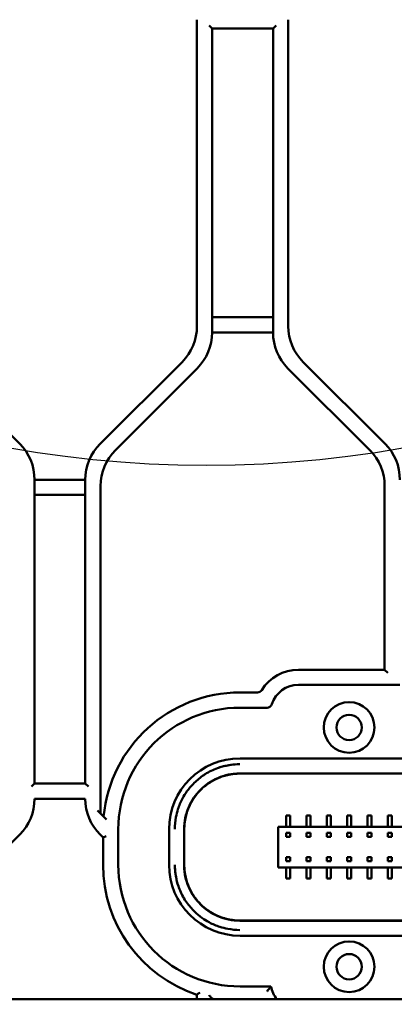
# Model space of a CAD drawing. Header units: millimetres. Extents: x 0 to 14369, y -869 to 2970.
# Tile 180 of 256: x 953 to 990, y 2394 to 2491. Entities that reach past the tile are written whole.
import ezdxf

# ---------------------------------------------------------------- set-up
doc = ezdxf.new("R2010")
doc.units = ezdxf.units.MM
doc.header["$LTSCALE"] = 10
for name, color, linetype, lineweight in [('Bemaßung (ISO)', 7, 'Continuous', 25), ('Detailumgrenzung (ISO)', 7, 'Continuous', 25), ('Sichtbar (ISO)', 7, 'Continuous', 50)]:
    doc.layers.add(name, color=color, linetype=linetype, lineweight=lineweight)
doc.styles.add('Notiztext (DIN)', font='isocpeur.ttf')
doc.dimstyles.new('Standard (DIN)', dxfattribs={"dimscale": 10, "dimtxt": 3.5, "dimasz": 2.5, "dimexe": 3.175, "dimexo": 0.8, "dimgap": 0.8, "dimtad": 1, "dimrnd": 1e-08, "dimzin": 0, "dimtxsty": 'Notiztext (DIN)', "dimcen": 0.09, "dimdle": 10, "dimclrd": 256, "dimclre": 256, "dimclrt": 256, "dimadec": 0, "dimazin": 0, "dimtfac": 1, "dimtmove": 0, "dimatfit": 3, "dimfxl": 1, "dimtolj": 1, "dimtzin": 0, "dimlwd": -1, "dimlwe": -1, "dimarcsym": 0})

# ---------------------------------------------------------------- blocks, each defined once
blk = doc.blocks.new('2DDetail0')
at = {"layer": 'Detailumgrenzung (ISO)'}
blk.add_circle((97.1085, 255.6514), 10.9365, dxfattribs=at)
blk = doc.blocks.new('*D18')
at = {"layer": 'Bemaßung (ISO)', "transparency": 16777216}
for p, q in [((950.555, 2563.113), (737.425, 2563.113)), ((769.175, 2161.514), (769.175, 2538.113)), ((832.862, 2136.514), (737.425, 2136.514))]:
    blk.add_line(p, q, dxfattribs=at)
for points in [[(765.009, 2538.113), (773.342, 2538.113), (769.175, 2563.113)], [(765.009, 2161.514), (773.342, 2161.514), (769.175, 2136.514)]]:
    blk.add_solid(points, dxfattribs=at)
at = {"layer": 'Defpoints', "color": 0, "transparency": 16777216}
for p in [(769.175, 2563.113), (958.555, 2563.113), (840.862, 2136.514)]:
    blk.add_point(p, dxfattribs=at)
at = {"layer": 'Bemaßung (ISO)', "transparency": 16777216, "insert": (719.175, 2284.189), "char_height": 35, "attachment_point": 1, "rotation": 90, "style": 'Notiztext (DIN)'}
blk.add_mtext('\\A1;426,60', dxfattribs=at)

msp = doc.modelspace()

# ---------------------------------------------------------------- linework, layer by layer
at = {"layer": 'Sichtbar (ISO)'}
for p, q in [((970.155, 2491.132), (970.155, 2460.896)), ((970.155, 2460.896), (970.155, 2491.132)), ((971.355, 2490.553), (971.655, 2490.253)), ((977.655, 2490.253), (977.955, 2490.553)), ((979.155, 2460.896), (979.155, 2491.132)), ((979.155, 2460.896), (979.155, 2491.132)), ((971.655, 2460.274), (971.655, 2490.253)), ((971.655, 2490.253), (977.655, 2490.253)), ((971.655, 2490.253), (971.655, 2460.274)), ((977.655, 2490.253), (977.655, 2460.274)), ((977.655, 2460.274), (977.655, 2490.253)), ((977.655, 2461.774), (971.655, 2461.774)), ((971.655, 2461.774), (977.655, 2461.774)), ((971.655, 2460.274), (977.655, 2460.274)), ((977.655, 2460.274), (971.655, 2460.274)), ((952.69, 2449.289), (944.619, 2457.36)), ((944.619, 2457.36), (952.69, 2449.289)), ((968.69, 2457.36), (960.619, 2449.289)), ((960.619, 2449.289), (968.69, 2457.36)), ((988.69, 2449.289), (980.619, 2457.36)), ((988.69, 2449.289), (980.619, 2457.36)), ((962.119, 2448.668), (970.19, 2456.739)), ((970.19, 2456.739), (962.119, 2448.668)), ((979.119, 2456.739), (987.19, 2448.668)), ((987.19, 2448.668), (979.119, 2456.739)), ((954.155, 2415.774), (954.155, 2445.753)), ((959.155, 2445.753), (954.155, 2445.753)), ((954.155, 2445.753), (954.155, 2415.774)), ((954.155, 2445.753), (959.155, 2445.753)), ((959.155, 2445.753), (959.155, 2415.774)), ((959.155, 2415.774), (959.155, 2445.753)), ((960.655, 2445.132), (960.655, 2412.825)), ((988.655, 2445.132), (988.655, 2427.014)), ((988.655, 2427.014), (988.655, 2445.132)), ((954.155, 2444.253), (959.155, 2444.253)), ((959.155, 2444.253), (954.155, 2444.253)), ((988.655, 2427.014), (980.155, 2427.014)), ((980.155, 2427.014), (988.655, 2427.014)), ((988.955, 2426.714), (988.655, 2427.014)), ((988.655, 2427.014), (988.955, 2426.714)), ((980.155, 2425.514), (990.155, 2425.514)), ((990.155, 2425.514), (980.155, 2425.514)), ((976.116, 2424.764), (974.405, 2424.764)), ((974.405, 2424.764), (976.116, 2424.764)), ((974.405, 2423.264), (977.062, 2423.264)), ((977.062, 2423.264), (974.405, 2423.264)), ((1045.906, 2418.264), (974.404, 2418.264)), ((974.404, 2418.264), (1045.906, 2418.264)), ((1045.916, 2416.776), (974.393, 2416.776)), ((974.394, 2416.776), (1045.916, 2416.776)), ((974.404, 2416.764), (1045.905, 2416.764)), ((1045.905, 2416.764), (974.404, 2416.764)), ((954.155, 2415.774), (953.855, 2415.474)), ((959.155, 2415.774), (954.155, 2415.774)), ((959.455, 2415.474), (959.155, 2415.774)), ((954.155, 2414.274), (959.155, 2414.274)), ((961.241, 2412.238), (960.355, 2413.125)), ((960.355, 2413.125), (961.241, 2412.238)), ((960.655, 2412.825), (960.655, 2412.825)), ((978.955, 2412.614), (979.355, 2412.614)), ((978.955, 2411.514), (978.955, 2412.614)), ((979.355, 2412.614), (979.355, 2411.514)), ((980.955, 2412.614), (981.355, 2412.614)), ((980.955, 2411.514), (980.955, 2412.614)), ((981.355, 2412.614), (981.355, 2411.514)), ((982.955, 2412.614), (983.355, 2412.614)), ((982.955, 2411.514), (982.955, 2412.614)), ((983.355, 2412.614), (983.355, 2411.514)), ((984.955, 2412.614), (985.355, 2412.614)), ((984.955, 2411.514), (984.955, 2412.614)), ((985.355, 2412.614), (985.355, 2411.514)), ((986.955, 2412.614), (987.355, 2412.614)), ((986.955, 2411.514), (986.955, 2412.614)), ((987.355, 2412.614), (987.355, 2411.514)), ((988.955, 2412.614), (989.355, 2412.614)), ((988.955, 2411.514), (988.955, 2412.614)), ((989.355, 2412.614), (989.355, 2411.514)), ((944.619, 2402.668), (952.69, 2410.739)), ((960.619, 2410.739), (960.905, 2410.453)), ((960.619, 2410.739), (960.905, 2410.453)), ((962.405, 2407.764), (962.405, 2411.264)), ((962.405, 2411.264), (962.405, 2407.764)), ((967.405, 2411.265), (967.405, 2407.763)), ((967.405, 2407.763), (967.405, 2411.265)), ((968.893, 2411.277), (968.893, 2407.751)), ((968.905, 2407.763), (968.905, 2411.264)), ((968.905, 2411.264), (968.905, 2407.763)), ((1042.155, 2411.514), (978.155, 2411.514)), ((978.155, 2411.514), (978.155, 2407.514)), ((979.355, 2410.912), (978.955, 2410.912)), ((978.955, 2410.912), (978.955, 2410.512)), ((979.355, 2410.512), (979.355, 2410.912)), ((980.955, 2410.912), (981.355, 2410.912)), ((980.955, 2410.512), (980.955, 2410.912)), ((981.355, 2410.912), (981.355, 2410.512)), ((983.355, 2410.912), (982.955, 2410.912)), ((982.955, 2410.912), (982.955, 2410.512)), ((983.355, 2410.512), (983.355, 2410.912)), ((984.955, 2410.912), (985.355, 2410.912)), ((984.955, 2410.512), (984.955, 2410.912)), ((985.355, 2410.912), (985.355, 2410.512)), ((987.355, 2410.912), (986.955, 2410.912)), ((986.955, 2410.912), (986.955, 2410.512)), ((987.355, 2410.512), (987.355, 2410.912)), ((989.355, 2410.912), (988.955, 2410.912)), ((988.955, 2410.912), (988.955, 2410.512)), ((988.955, 2410.912), (989.355, 2410.912)), ((988.955, 2410.512), (988.955, 2410.912)), ((989.355, 2410.512), (989.355, 2410.912)), ((989.355, 2410.912), (989.355, 2410.512)), ((960.905, 2410.453), (961.205, 2410.577)), ((961.205, 2410.577), (960.905, 2410.453)), ((960.905, 2410.453), (960.905, 2407.764)), ((960.905, 2410.453), (960.905, 2407.764)), ((978.955, 2410.512), (979.355, 2410.512)), ((981.355, 2410.512), (980.955, 2410.512)), ((982.955, 2410.512), (983.355, 2410.512)), ((985.355, 2410.512), (984.955, 2410.512)), ((986.955, 2410.512), (987.355, 2410.512)), ((988.955, 2410.512), (989.355, 2410.512)), ((989.355, 2410.512), (988.955, 2410.512)), ((978.955, 2408.516), (978.955, 2408.116)), ((979.355, 2408.516), (978.955, 2408.516)), ((978.955, 2408.116), (979.355, 2408.116)), ((979.355, 2408.116), (979.355, 2408.516)), ((980.955, 2408.116), (980.955, 2408.516)), ((980.955, 2408.516), (981.355, 2408.516)), ((981.355, 2408.116), (980.955, 2408.116)), ((981.355, 2408.516), (981.355, 2408.116)), ((982.955, 2408.516), (982.955, 2408.116)), ((983.355, 2408.516), (982.955, 2408.516)), ((982.955, 2408.116), (983.355, 2408.116)), ((983.355, 2408.116), (983.355, 2408.516)), ((984.955, 2408.116), (984.955, 2408.516)), ((984.955, 2408.516), (985.355, 2408.516)), ((985.355, 2408.116), (984.955, 2408.116)), ((985.355, 2408.516), (985.355, 2408.116)), ((986.955, 2408.516), (986.955, 2408.116)), ((987.355, 2408.516), (986.955, 2408.516)), ((986.955, 2408.116), (987.355, 2408.116)), ((987.355, 2408.116), (987.355, 2408.516)), ((988.955, 2408.516), (988.955, 2408.116)), ((989.355, 2408.516), (988.955, 2408.516)), ((988.955, 2408.516), (989.355, 2408.516)), ((988.955, 2408.116), (988.955, 2408.516)), ((988.955, 2408.116), (989.355, 2408.116)), ((989.355, 2408.116), (988.955, 2408.116)), ((989.355, 2408.116), (989.355, 2408.516)), ((989.355, 2408.516), (989.355, 2408.116)), ((978.155, 2407.514), (1042.155, 2407.514)), ((978.955, 2406.414), (978.955, 2407.514)), ((979.355, 2407.514), (979.355, 2406.414)), ((980.955, 2406.414), (980.955, 2407.514)), ((981.355, 2407.514), (981.355, 2406.414)), ((982.955, 2406.414), (982.955, 2407.514)), ((983.355, 2407.514), (983.355, 2406.414)), ((984.955, 2406.414), (984.955, 2407.514)), ((985.355, 2407.514), (985.355, 2406.414)), ((986.955, 2406.414), (986.955, 2407.514)), ((987.355, 2407.514), (987.355, 2406.414)), ((988.955, 2406.414), (988.955, 2407.514)), ((989.355, 2407.514), (989.355, 2406.414)), ((979.355, 2406.414), (978.955, 2406.414)), ((981.355, 2406.414), (980.955, 2406.414)), ((983.355, 2406.414), (982.955, 2406.414)), ((985.355, 2406.414), (984.955, 2406.414)), ((987.355, 2406.414), (986.955, 2406.414)), ((989.355, 2406.414), (988.955, 2406.414)), ((974.393, 2402.252), (1045.916, 2402.252)), ((1045.916, 2402.252), (974.394, 2402.252)), ((974.404, 2402.264), (1045.905, 2402.264)), ((1045.905, 2402.264), (974.404, 2402.264)), ((974.404, 2400.764), (1045.906, 2400.764)), ((1045.906, 2400.764), (974.404, 2400.764)), ((977.451, 2395.764), (974.405, 2395.764)), ((974.405, 2395.764), (977.451, 2395.764)), ((1058.005, 2394.514), (945.139, 2394.514)), ((970.155, 2394.95), (970.155, 2394.514)), ((970.155, 2394.95), (970.155, 2394.514)), ((971.655, 2394.514), (971.655, 2394.547)), ((971.655, 2394.547), (971.655, 2394.514))]:
    msp.add_line(p, q, dxfattribs=at)
for centre, radius in [((985.155, 2421.314), 2.5), ((985.155, 2421.314), 2.5), ((985.155, 2421.314), 2.5), ((985.155, 2421.314), 1.25), ((985.155, 2397.714), 2.5), ((985.155, 2397.714), 2.5), ((985.155, 2397.714), 2.5), ((985.155, 2397.714), 1.25)]:
    msp.add_circle(centre, radius, dxfattribs=at)
for centre, radius, start, end in [((965.155, 2460.896), 5, 315, 0), ((965.155, 2460.896), 5, 315, 0), ((966.655, 2460.274), 5, 315, 0), ((966.655, 2460.274), 5, 315, 0), ((982.655, 2460.274), 5, 180, 225), ((982.655, 2460.274), 5, 180, 225), ((984.155, 2460.896), 5, 180, 225), ((984.155, 2460.896), 5, 180, 225), ((949.155, 2445.753), 5, 0, 45), ((949.155, 2445.753), 5, 0, 45), ((964.155, 2445.753), 5, 135, 180), ((964.155, 2445.753), 5, 135, 180), ((965.655, 2445.132), 5, 135, 180), ((965.655, 2445.132), 5, 135, 180), ((983.655, 2445.132), 5, 0, 45), ((983.655, 2445.132), 5, 0, 45), ((985.155, 2445.753), 5, 0, 45), ((985.155, 2445.753), 5, 0, 45), ((980.155, 2422.764), 4.25, 90, 148.24314), ((980.155, 2422.764), 4.25, 90, 148.24314), ((980.155, 2422.764), 2.75, 90, 162.07979), ((980.155, 2422.764), 2.75, 90, 162.07979), ((974.405, 2411.264), 13.5, 90, 174.67683), ((974.405, 2411.264), 13.5, 90, 174.67683), ((976.116, 2425.264), 0.5, 270, 328.24314), ((976.116, 2425.264), 0.5, 270, 328.24314), ((977.062, 2423.764), 0.5, 270, 342.07979), ((977.062, 2423.764), 0.5, 270, 342.07979), ((974.405, 2411.264), 12, 90, 180), ((974.405, 2411.264), 12, 90, 180), ((949.155, 2414.274), 5, 315, 0), ((949.155, 2414.274), 5, 315, 0), ((964.155, 2414.274), 5, 180, 225), ((964.155, 2414.274), 5, 180, 225), ((974.405, 2407.764), 13.5, 180, 251.65037), ((974.405, 2407.764), 13.5, 180, 251.65037), ((974.405, 2407.764), 12, 180, 270), ((974.405, 2407.764), 12, 180, 270), ((980.155, 2396.264), 2.75, 190.47568, 219.5212), ((980.155, 2396.264), 2.75, 190.47568, 219.5212), ((974.405, 2407.764), 13.5, 258.24637, 258.95634), ((974.405, 2407.764), 13.5, 258.24637, 258.95634)]:
    msp.add_arc(centre, radius, start, end, dxfattribs=at)
for centre, major_axis in [((974.406, 2411.263), (4.951, -4.951)), ((974.406, 2411.263), (4.951, -4.951)), ((974.406, 2407.765), (4.951, 4.951)), ((974.406, 2407.765), (4.951, 4.951))]:
    msp.add_ellipse(centre, major_axis=major_axis, ratio=0.999695, start_param=2.356347, end_param=3.926839, dxfattribs=at)
for points, knots in [([(967.974, 2411.277), (967.978, 2411.68), (968.017, 2412.073), (968.088, 2412.455), (968.138, 2412.723), (968.204, 2412.986), (968.284, 2413.243), (968.399, 2413.612), (968.545, 2413.968), (968.731, 2414.316), (968.859, 2414.554), (969.005, 2414.788), (969.175, 2415.018), (969.354, 2415.26), (969.556, 2415.5), (969.775, 2415.725), (970.067, 2416.026), (970.388, 2416.299), (970.705, 2416.529), (970.789, 2416.591), (970.873, 2416.648), (970.957, 2416.703), (971.353, 2416.959), (971.75, 2417.151), (972.172, 2417.301), (972.252, 2417.33), (972.334, 2417.357), (972.417, 2417.383), (972.755, 2417.487), (973.11, 2417.567), (973.48, 2417.621), (973.776, 2417.663), (974.08, 2417.689), (974.392, 2417.695)], [0, 0, 0, 0, 0.117399, 0.117399, 0.117399, 0.2, 0.2, 0.2, 0.318725, 0.318725, 0.318725, 0.4, 0.4, 0.4, 0.485584, 0.485584, 0.485584, 0.6, 0.6, 0.6, 0.63034, 0.63034, 0.63034, 0.772714, 0.772714, 0.772714, 0.8, 0.8, 0.8, 0.91123, 0.91123, 0.91123, 1, 1, 1, 1]), ([(974.393, 2416.776), (974.019, 2416.776), (973.646, 2416.738), (972.911, 2416.587), (972.553, 2416.474), (971.527, 2416.03), (970.958, 2415.621), (970.043, 2414.705), (969.635, 2414.135), (969.193, 2413.109), (969.081, 2412.752), (968.93, 2412.021), (968.893, 2411.649), (968.893, 2411.277)], [-0.8951112, -0.8951112, -0.8951112, -0.8951112, -0.7822835, -0.7822835, -0.6692613, -0.6692613, -0.4460563, -0.4460563, -0.2235785, -0.2235785, -0.1117058, -0.1117058, -0.0000047, -0.0000047, -0.0000047, -0.0000047]), ([(968.893, 2411.277), (968.893, 2411.65), (968.931, 2412.022), (969.081, 2412.754), (969.194, 2413.111), (969.637, 2414.139), (970.046, 2414.709), (970.961, 2415.623), (971.531, 2416.033), (972.559, 2416.476), (972.916, 2416.588), (973.649, 2416.739), (974.021, 2416.776), (974.394, 2416.776)], [0.0000049, 0.0000049, 0.0000049, 0.0000049, 0.1120923, 0.1120923, 0.2245537, 0.2245537, 0.4480904, 0.4480904, 0.6715611, 0.6715611, 0.7840045, 0.7840045, 0.8962653, 0.8962653, 0.8962653, 0.8962653]), ([(968.905, 2411.264), (968.905, 2411.458), (968.915, 2411.653), (968.98, 2412.258), (969.071, 2412.668), (969.343, 2413.456), (969.525, 2413.834), (969.963, 2414.534), (970.219, 2414.854), (970.778, 2415.417), (971.096, 2415.676), (971.791, 2416.12), (972.167, 2416.305), (972.952, 2416.585), (973.361, 2416.68), (973.982, 2416.752), (974.194, 2416.764), (974.404, 2416.764)], [1.5095068, 1.5095068, 1.5095068, 1.5095068, 1.5660834, 1.5660834, 1.6851003, 1.6851003, 1.8041172, 1.8041172, 1.9231341, 1.9231341, 2.0420524, 2.0420524, 2.1609708, 2.1609708, 2.2798891, 2.2798891, 2.3414249, 2.3414249, 2.3414249, 2.3414249]), ([(974.404, 2416.764), (974.211, 2416.764), (974.016, 2416.754), (973.411, 2416.689), (973.001, 2416.598), (972.213, 2416.326), (971.835, 2416.144), (971.135, 2415.706), (970.815, 2415.449), (970.251, 2414.891), (969.992, 2414.573), (969.548, 2413.878), (969.363, 2413.502), (969.084, 2412.717), (968.989, 2412.308), (968.917, 2411.687), (968.905, 2411.474), (968.905, 2411.264)], [1.9975345, 1.9975345, 1.9975345, 1.9975345, 2.0540229, 2.0540229, 2.1730398, 2.1730398, 2.2920567, 2.2920567, 2.4110736, 2.4110736, 2.529992, 2.529992, 2.6489103, 2.6489103, 2.7678287, 2.7678287, 2.8294183, 2.8294183, 2.8294183, 2.8294183]), ([(974.392, 2401.333), (973.989, 2401.337), (973.596, 2401.376), (973.214, 2401.447), (972.946, 2401.497), (972.683, 2401.562), (972.426, 2401.643), (972.057, 2401.758), (971.701, 2401.904), (971.353, 2402.09), (971.115, 2402.217), (970.881, 2402.364), (970.651, 2402.534), (970.409, 2402.713), (970.169, 2402.915), (969.944, 2403.134), (969.643, 2403.426), (969.37, 2403.747), (969.14, 2404.064), (969.078, 2404.148), (969.021, 2404.232), (968.966, 2404.316), (968.709, 2404.712), (968.518, 2405.109), (968.368, 2405.53), (968.339, 2405.611), (968.312, 2405.693), (968.286, 2405.776), (968.182, 2406.114), (968.102, 2406.469), (968.048, 2406.839), (968.006, 2407.134), (967.98, 2407.439), (967.974, 2407.751)], [0, 0, 0, 0, 0.1174, 0.1174, 0.1174, 0.2, 0.2, 0.2, 0.318725, 0.318725, 0.318725, 0.4, 0.4, 0.4, 0.485584, 0.485584, 0.485584, 0.6, 0.6, 0.6, 0.63034, 0.63034, 0.63034, 0.772715, 0.772715, 0.772715, 0.8, 0.8, 0.8, 0.91123, 0.91123, 0.91123, 1, 1, 1, 1]), ([(968.893, 2407.751), (968.893, 2407.377), (968.931, 2407.004), (969.082, 2406.27), (969.195, 2405.911), (969.639, 2404.886), (970.048, 2404.316), (970.964, 2403.402), (971.534, 2402.993), (972.56, 2402.551), (972.918, 2402.439), (973.649, 2402.289), (974.021, 2402.252), (974.393, 2402.252)], [-0.8952049, -0.8952049, -0.8952049, -0.8952049, -0.7824143, -0.7824143, -0.6694198, -0.6694198, -0.4461847, -0.4461847, -0.2236853, -0.2236853, -0.1117567, -0.1117567, -0.0000049, -0.0000049, -0.0000049, -0.0000049]), ([(974.394, 2402.252), (974.021, 2402.251), (973.649, 2402.289), (972.916, 2402.439), (972.559, 2402.552), (971.531, 2402.995), (970.961, 2403.404), (970.046, 2404.319), (969.637, 2404.889), (969.194, 2405.916), (969.081, 2406.274), (968.968, 2406.823), (968.94, 2407.007), (968.912, 2407.285), (968.905, 2407.378), (968.898, 2407.518), (968.896, 2407.564), (968.893, 2407.687), (968.893, 2407.743), (968.893, 2407.751)], [0.0000228, 0.0000228, 0.0000228, 0.0000228, 0.1119262, 0.1119262, 0.2240133, 0.2240133, 0.4467682, 0.4467682, 0.6696075, 0.6696075, 0.7817203, 0.7817203, 0.8376091, 0.8376091, 0.8655517, 0.8655517, 0.8795298, 0.8795298, 0.9022666, 0.9022666, 0.9022666, 0.9022666]), ([(974.404, 2402.264), (974.194, 2402.264), (973.982, 2402.276), (973.361, 2402.348), (972.952, 2402.443), (972.167, 2402.722), (971.791, 2402.907), (971.096, 2403.351), (970.778, 2403.61), (970.219, 2404.174), (969.963, 2404.494), (969.525, 2405.193), (969.343, 2405.572), (969.071, 2406.36), (968.98, 2406.77), (968.915, 2407.375), (968.905, 2407.57), (968.905, 2407.763)], [2.0089081, 2.0089081, 2.0089081, 2.0089081, 2.0704439, 2.0704439, 2.1893622, 2.1893622, 2.3082806, 2.3082806, 2.4271989, 2.4271989, 2.5462158, 2.5462158, 2.6652327, 2.6652327, 2.7842496, 2.7842496, 2.8408262, 2.8408262, 2.8408262, 2.8408262]), ([(968.905, 2407.763), (968.905, 2407.553), (968.917, 2407.341), (968.989, 2406.72), (969.084, 2406.311), (969.363, 2405.526), (969.548, 2405.149), (969.992, 2404.455), (970.251, 2404.137), (970.815, 2403.578), (971.135, 2403.322), (971.835, 2402.884), (972.213, 2402.702), (973.001, 2402.43), (973.411, 2402.339), (974.016, 2402.274), (974.211, 2402.264), (974.404, 2402.264)], [1.4939664, 1.4939664, 1.4939664, 1.4939664, 1.5555549, 1.5555549, 1.6744732, 1.6744732, 1.7933916, 1.7933916, 1.9123099, 1.9123099, 2.0313268, 2.0313268, 2.1503437, 2.1503437, 2.2693606, 2.2693606, 2.3258506, 2.3258506, 2.3258506, 2.3258506]), ([(977.451, 2395.764), (977.451, 2395.764), (977.447, 2395.759), (977.429, 2395.738), (977.413, 2395.718), (977.365, 2395.66), (977.332, 2395.619), (977.262, 2395.529), (977.224, 2395.48), (977.146, 2395.377), (977.105, 2395.322), (977.064, 2395.266), (977.063, 2395.265), (977.062, 2395.264)], [0.09341858, 0.09341858, 0.09341858, 0.09341858, 0.10621496, 0.10621496, 0.12403636, 0.12403636, 0.14611715, 0.14611715, 0.16768171, 0.16768171, 0.18977528, 0.18977528, 0.19019595, 0.19019595, 0.19019595, 0.19019595]), ([(977.062, 2395.264), (977.063, 2395.265), (977.064, 2395.266), (977.105, 2395.322), (977.146, 2395.377), (977.224, 2395.48), (977.262, 2395.529), (977.332, 2395.619), (977.365, 2395.66), (977.413, 2395.718), (977.429, 2395.738), (977.447, 2395.759), (977.451, 2395.764), (977.451, 2395.764)], [-0.19019595, -0.19019595, -0.19019595, -0.19019595, -0.18977528, -0.18977528, -0.16768171, -0.16768171, -0.14611715, -0.14611715, -0.12403636, -0.12403636, -0.10621496, -0.10621496, -0.09341858, -0.09341858, -0.09341858, -0.09341858]), ([(970.155, 2394.95), (970.155, 2394.95), (970.16, 2394.954), (970.18, 2394.969), (970.196, 2394.98), (970.239, 2395.011), (970.267, 2395.032), (970.322, 2395.071), (970.347, 2395.09), (970.399, 2395.127), (970.425, 2395.147), (970.453, 2395.168), (970.454, 2395.168), (970.455, 2395.169)], [-0.05280668, -0.05280668, -0.05280668, -0.05280668, -0.04313999, -0.04313999, -0.03255768, -0.03255768, -0.01975056, -0.01975056, -0.01000313, -0.01000313, 0, 0, 0.00030387, 0.00030387, 0.00030387, 0.00030387]), ([(970.455, 2395.169), (970.454, 2395.168), (970.453, 2395.168), (970.425, 2395.147), (970.399, 2395.127), (970.347, 2395.09), (970.322, 2395.071), (970.267, 2395.032), (970.239, 2395.011), (970.196, 2394.98), (970.18, 2394.969), (970.16, 2394.954), (970.155, 2394.95), (970.155, 2394.95)], [-0.00030387, -0.00030387, -0.00030387, -0.00030387, 0, 0, 0.01000313, 0.01000313, 0.01975056, 0.01975056, 0.03255768, 0.03255768, 0.04313999, 0.04313999, 0.05280668, 0.05280668, 0.05280668, 0.05280668]), ([(971.355, 2394.921), (971.356, 2394.92), (971.356, 2394.919), (971.392, 2394.874), (971.428, 2394.829), (971.494, 2394.746), (971.525, 2394.707), (971.577, 2394.643), (971.599, 2394.616), (971.629, 2394.579), (971.639, 2394.566), (971.652, 2394.551), (971.655, 2394.547), (971.655, 2394.547)], [-0.12420457, -0.12420457, -0.12420457, -0.12420457, -0.12380972, -0.12380972, -0.10684657, -0.10684657, -0.09121897, -0.09121897, -0.07848252, -0.07848252, -0.06953371, -0.06953371, -0.06190486, -0.06190486, -0.06190486, -0.06190486]), ([(971.655, 2394.547), (971.655, 2394.547), (971.652, 2394.551), (971.639, 2394.566), (971.629, 2394.579), (971.599, 2394.616), (971.577, 2394.643), (971.525, 2394.707), (971.494, 2394.746), (971.428, 2394.829), (971.392, 2394.874), (971.356, 2394.919), (971.356, 2394.92), (971.355, 2394.921)], [0.06190486, 0.06190486, 0.06190486, 0.06190486, 0.06953371, 0.06953371, 0.07848252, 0.07848252, 0.09121897, 0.09121897, 0.10684657, 0.10684657, 0.12380972, 0.12380972, 0.12420457, 0.12420457, 0.12420457, 0.12420457])]:
    msp.add_open_spline(points, degree=3, knots=knots, dxfattribs=at)
for points in [[(974.392, 2417.695), (973.62, 2417.664), (972.912, 2417.545), (972.293, 2417.344)], [(967.974, 2407.751), (968.005, 2406.978), (968.124, 2406.271), (968.325, 2405.652)]]:
    msp.add_open_spline(points, degree=3, dxfattribs=at)

# ---------------------------------------------------------------- block references
at = {"layer": 'Detailumgrenzung (ISO)', "xscale": 10, "yscale": 10, "zscale": 10}
msp.add_blockref('2DDetail0', (0, 0), dxfattribs=at)

# ---------------------------------------------------------------- dimensions: what is measured, and where the dimension line sits
at = {"layer": 'Bemaßung (ISO)'}
dim = msp.add_linear_dim(base=(769.175, 2563.113), p1=(840.862, 2136.514), p2=(958.555, 2563.113), angle=270, dimstyle='Standard (DIN)', override={"dimgap": 0.8, "dimdec": 2, "dimtol": 0, "dimlim": 0, "dimtp": 0, "dimtm": 0, "dimtdec": 2, "dimtofl": 0, "dimatfit": 1}, dxfattribs=at)
dim.commit()
dim.dimension.update_dxf_attribs({"geometry": '*D18', "text_midpoint": (769.175, 2349.814), "dimtype": 160})

doc.saveas('drawing.dxf')
